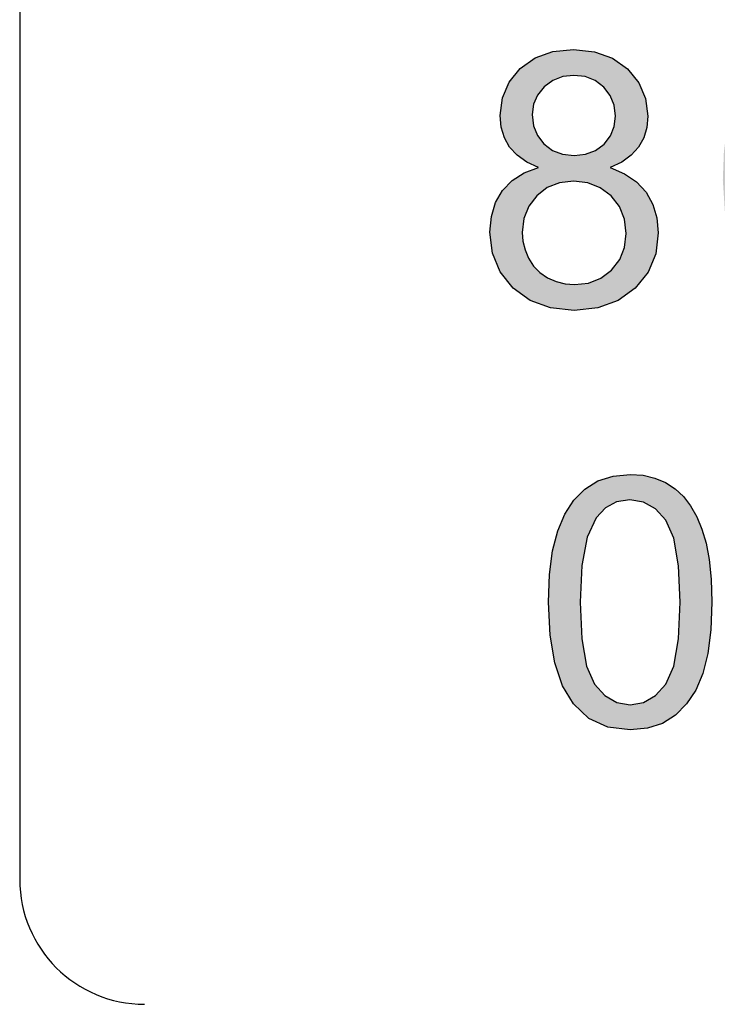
# Model space of a CAD drawing. Header units: inches. Extents: x 3728 to 5725, y -2497 to -825.
# Tile 8 of 256: x 5580.95 to 5583.74, y -2391.66 to -2387.72. Entities that reach past the tile are written whole.
import ezdxf

# ---------------------------------------------------------------- set-up
doc = ezdxf.new("R2010")
doc.units = ezdxf.units.IN
doc.header["$MEASUREMENT"] = 0
doc.layers.get('0').update_dxf_attribs({"lineweight": 30})
doc.layers.add('DIM', color=3, linetype='Continuous')
doc.layers.add('RED', color=1, linetype='Continuous')

msp = doc.modelspace()

# ---------------------------------------------------------------- hatches: boundary and pattern name
at = {"layer": 'DIM'}
h = msp.add_hatch(color=1, dxfattribs=at)
h.paths.add_polyline_path([(5585.2403, -2390.1425), (5585.9106, -2390.1425), (5585.9106, -2390.0079), (5585.2403, -2390.0079)])
h.paths.add_polyline_path([(5583.5249, -2390.5357), (5583.4643, -2390.5553), (5583.3951, -2390.5619), (5583.3055, -2390.5504), (5583.2297, -2390.5158), (5583.1678, -2390.4581), (5583.1245, -2390.3858), (5583.0935, -2390.2939), (5583.0749, -2390.1822), (5583.0687, -2390.0511), (5583.0728, -2389.9403), (5583.0849, -2389.845), (5583.1053, -2389.7652), (5583.1336, -2389.6985), (5583.1698, -2389.6428), (5583.2139, -2389.5981), (5583.2661, -2389.5654), (5583.3265, -2389.5459), (5583.3951, -2389.5393), (5583.4467, -2389.543), (5583.4939, -2389.5539), (5583.5366, -2389.572), (5583.5748, -2389.5967), (5583.6082, -2389.6279), (5583.6371, -2389.6655), (5583.6616, -2389.7092), (5583.6822, -2389.7589), (5583.6991, -2389.8144), (5583.7117, -2389.8797), (5583.7192, -2389.9586), (5583.7217, -2390.0511), (5583.7177, -2390.161), (5583.7056, -2390.2557), (5583.6856, -2390.3355), (5583.6574, -2390.4023), (5583.6212, -2390.458), (5583.5772, -2390.5029)])
h.paths.add_polyline_path([(5584.5968, -2389.6471), (5584.5495, -2389.6649), (5584.5101, -2389.6946), (5584.4803, -2389.7346), (5584.4623, -2389.7837), (5584.456, -2389.8419), (5584.3296, -2389.8291), (5584.3463, -2389.7422), (5584.3788, -2389.6704), (5584.4273, -2389.6135), (5584.4903, -2389.5723), (5584.5661, -2389.5476), (5584.6549, -2389.5393), (5584.7442, -2389.5483), (5584.8202, -2389.5749), (5584.8829, -2389.6193), (5584.9297, -2389.6769), (5584.9577, -2389.7429), (5584.967, -2389.8175), (5584.9643, -2389.8573), (5584.9561, -2389.8967), (5584.9423, -2389.9357), (5584.9224, -2389.9751), (5584.8951, -2390.0158), (5584.8607, -2390.0578), (5584.8143, -2390.106), (5584.7511, -2390.1648), (5584.6712, -2390.2341), (5584.6063, -2390.2894), (5584.559, -2390.3314), (5584.5292, -2390.3602), (5584.5094, -2390.3822), (5584.4921, -2390.4043), (5584.4772, -2390.4267), (5584.9684, -2390.4267), (5584.9684, -2390.5448), (5584.3065, -2390.5448), (5584.3075, -2390.5156), (5584.3122, -2390.4872), (5584.3208, -2390.4595), (5584.341, -2390.4146), (5584.368, -2390.3702), (5584.4017, -2390.3262), (5584.4444, -2390.2803), (5584.498, -2390.2297), (5584.5625, -2390.1746), (5584.6597, -2390.0915), (5584.7333, -2390.0208), (5584.7833, -2389.9625), (5584.8152, -2389.9114), (5584.8343, -2389.8621), (5584.8407, -2389.8147), (5584.8349, -2389.7685), (5584.8174, -2389.7274), (5584.7884, -2389.6913), (5584.75, -2389.6635), (5584.7045, -2389.6468), (5584.6521, -2389.6412)])
h.paths.add_polyline_path([(5583.4486, -2390.4518), (5583.4961, -2390.4244), (5583.5375, -2390.3789), (5583.5696, -2390.3061), (5583.5889, -2390.1968), (5583.5954, -2390.0511), (5583.5889, -2389.9047), (5583.5696, -2389.7952), (5583.5375, -2389.7226), (5583.496, -2389.6773), (5583.4481, -2389.6502), (5583.3939, -2389.6412), (5583.3411, -2389.6492), (5583.296, -2389.6732), (5583.2585, -2389.713), (5583.2233, -2389.7912), (5583.2021, -2389.9039), (5583.1951, -2390.0511), (5583.2015, -2390.1971), (5583.2208, -2390.3065), (5583.2529, -2390.3793), (5583.2943, -2390.4246), (5583.3417, -2390.4518), (5583.3951, -2390.4609)], flags=16)
h.paths.add_polyline_path([(5584.0649, -2390.4047), (5584.0649, -2390.5448), (5583.9248, -2390.5448), (5583.9248, -2390.4047)])
h.paths.add_polyline_path([(5586.4133, -2389.6442), (5586.3789, -2389.6551), (5586.3478, -2389.6734), (5586.3118, -2389.7059), (5586.2812, -2389.7471), (5586.2561, -2389.7969), (5586.2375, -2389.8587), (5586.2259, -2389.9359), (5586.2214, -2390.0284), (5586.2532, -2389.9873), (5586.2894, -2389.9538), (5586.33, -2389.928), (5586.3735, -2389.9099), (5586.4183, -2389.899), (5586.4646, -2389.8953), (5586.5425, -2389.9054), (5586.6123, -2389.9355), (5586.674, -2389.9858), (5586.722, -2390.052), (5586.7508, -2390.1299), (5586.7605, -2390.2196), (5586.7559, -2390.281), (5586.7423, -2390.3394), (5586.7196, -2390.395), (5586.6892, -2390.4447), (5586.652, -2390.486), (5586.608, -2390.519), (5586.5585, -2390.5428), (5586.5048, -2390.5571), (5586.4468, -2390.5619), (5586.3506, -2390.5493), (5586.2671, -2390.5117), (5586.1962, -2390.4488), (5586.1422, -2390.3572), (5586.1099, -2390.233), (5586.0992, -2390.0762), (5586.1111, -2389.9004), (5586.1468, -2389.7597), (5586.2065, -2389.6543), (5586.276, -2389.5905), (5586.36, -2389.5521), (5586.4585, -2389.5393), (5586.5324, -2389.5467), (5586.597, -2389.5689), (5586.652, -2389.6058), (5586.6957, -2389.6555), (5586.7258, -2389.7165), (5586.7425, -2389.7888), (5586.6203, -2389.7984), (5586.6079, -2389.7545), (5586.5924, -2389.7194), (5586.5739, -2389.6932), (5586.538, -2389.6639), (5586.497, -2389.6463), (5586.4508, -2389.6405)])
h.paths.add_polyline_path([(5586.3872, -2390.0106), (5586.3401, -2390.0305), (5586.2986, -2390.0637), (5586.2663, -2390.1076), (5586.247, -2390.1599), (5586.2405, -2390.2203), (5586.2435, -2390.2621), (5586.2526, -2390.3027), (5586.2675, -2390.342), (5586.2879, -2390.3776), (5586.313, -2390.4071), (5586.3429, -2390.4304), (5586.3758, -2390.4473), (5586.4098, -2390.4575), (5586.4448, -2390.4609), (5586.4943, -2390.4539), (5586.5389, -2390.4329), (5586.5786, -2390.398), (5586.6097, -2390.351), (5586.6283, -2390.2941), (5586.6346, -2390.2273), (5586.6284, -2390.163), (5586.61, -2390.1084), (5586.5793, -2390.0637), (5586.5393, -2390.0305), (5586.4929, -2390.0106), (5586.4401, -2390.004)], flags=16)
h.paths.add_polyline_path([(5585.1706, -2388.8563), (5585.1087, -2388.8764), (5585.038, -2388.883), (5584.9466, -2388.8713), (5584.8692, -2388.836), (5584.806, -2388.7771), (5584.7498, -2388.6743), (5584.7161, -2388.5357), (5584.7048, -2388.3616), (5584.7089, -2388.2486), (5584.7214, -2388.1513), (5584.7422, -2388.0698), (5584.771, -2388.0017), (5584.808, -2387.9448), (5584.8531, -2387.8992), (5584.9063, -2387.8659), (5584.968, -2387.8459), (5585.038, -2387.8392), (5585.0907, -2387.8429), (5585.1389, -2387.8541), (5585.1825, -2387.8725), (5585.2215, -2387.8977), (5585.2557, -2387.9296), (5585.2851, -2387.968), (5585.3101, -2388.0126), (5585.3312, -2388.0633), (5585.3484, -2388.12), (5585.3613, -2388.1867), (5585.369, -2388.2672), (5585.3715, -2388.3616), (5585.3674, -2388.4738), (5585.3551, -2388.5706), (5585.3346, -2388.6519), (5585.3058, -2388.7201), (5585.2689, -2388.7771), (5585.2239, -2388.8228)])
h.paths.add_polyline_path([(5584.2317, -2388.8563), (5584.1698, -2388.8764), (5584.0992, -2388.883), (5584.0077, -2388.8713), (5583.9303, -2388.836), (5583.8671, -2388.7771), (5583.8109, -2388.6743), (5583.7772, -2388.5357), (5583.7659, -2388.3616), (5583.7701, -2388.2486), (5583.7825, -2388.1513), (5583.8033, -2388.0698), (5583.8322, -2388.0017), (5583.8692, -2387.9448), (5583.9142, -2387.8992), (5583.9675, -2387.8659), (5584.0291, -2387.8459), (5584.0992, -2387.8392), (5584.1519, -2387.8429), (5584.2, -2387.8541), (5584.2436, -2387.8725), (5584.2826, -2387.8977), (5584.3168, -2387.9296), (5584.3462, -2387.968), (5584.3712, -2388.0126), (5584.3924, -2388.0633), (5584.4096, -2388.12), (5584.4224, -2388.1867), (5584.4301, -2388.2672), (5584.4326, -2388.3616), (5584.4285, -2388.4738), (5584.4162, -2388.5706), (5584.3958, -2388.6519), (5584.3669, -2388.7201), (5584.3301, -2388.7771), (5584.2851, -2388.8228)])
h.paths.add_polyline_path([(5582.9713, -2388.3324), (5583.0289, -2388.3114), (5582.9813, -2388.2896), (5582.9426, -2388.2625), (5582.9129, -2388.2298), (5582.8921, -2388.1922), (5582.8795, -2388.1499), (5582.8753, -2388.1029), (5582.8842, -2388.0324), (5582.9109, -2387.97), (5582.9555, -2387.9154), (5583.0149, -2387.8731), (5583.086, -2387.8477), (5583.1688, -2387.8392), (5583.2523, -2387.8479), (5583.3242, -2387.8738), (5583.3845, -2387.917), (5583.4297, -2387.9727), (5583.4568, -2388.0358), (5583.4659, -2388.1065), (5583.4617, -2388.1518), (5583.4494, -2388.193), (5583.4288, -2388.2302), (5583.3995, -2388.2626), (5583.3618, -2388.2897), (5583.3154, -2388.3114), (5583.3731, -2388.336), (5583.4209, -2388.369), (5583.4587, -2388.4104), (5583.4859, -2388.4588), (5583.5023, -2388.5132), (5583.5078, -2388.5734), (5583.4975, -2388.6563), (5583.4666, -2388.7297), (5583.4152, -2388.7938), (5583.3468, -2388.8434), (5583.2654, -2388.8731), (5583.171, -2388.883), (5583.0766, -2388.8731), (5582.9953, -2388.8433), (5582.927, -2388.7936), (5582.8754, -2388.7289), (5582.8445, -2388.6544), (5582.8342, -2388.5701), (5582.8398, -2388.5073), (5582.8567, -2388.4516), (5582.8849, -2388.403), (5582.9232, -2388.363)])
h.paths.add_polyline_path([(5583.2289, -2388.7736), (5583.2784, -2388.7542), (5583.3209, -2388.7219), (5583.3535, -2388.6799), (5583.373, -2388.6308), (5583.3795, -2388.5749), (5583.3728, -2388.5179), (5583.3527, -2388.4679), (5583.3192, -2388.4249), (5583.2756, -2388.392), (5583.2252, -2388.3722), (5583.1681, -2388.3656), (5583.1125, -2388.3722), (5583.0636, -2388.3917), (5583.0215, -2388.4242), (5582.9891, -2388.4666), (5582.9697, -2388.5155), (5582.9632, -2388.5708), (5582.966, -2388.6062), (5582.9745, -2388.6408), (5582.9886, -2388.6746), (5583.0083, -2388.7056), (5583.0336, -2388.7315), (5583.0643, -2388.7524), (5583.0987, -2388.7677), (5583.1347, -2388.7769), (5583.1724, -2388.78)], flags=16)
h.paths.add_polyline_path([(5583.2171, -2388.2582), (5583.2568, -2388.243), (5583.2907, -2388.2176), (5583.3164, -2388.1849), (5583.3318, -2388.1476), (5583.3369, -2388.1058), (5583.3316, -2388.0621), (5583.3158, -2388.0234), (5583.2893, -2387.9896), (5583.2548, -2387.9634), (5583.2152, -2387.9477), (5583.1702, -2387.9425), (5583.1251, -2387.9476), (5583.0854, -2387.963), (5583.051, -2387.9884), (5583.0247, -2388.0212), (5583.0089, -2388.0579), (5583.0036, -2388.0986), (5583.0089, -2388.144), (5583.0244, -2388.1835), (5583.0503, -2388.2171), (5583.0846, -2388.2428), (5583.125, -2388.2582), (5583.1717, -2388.2633)], flags=16)
h.paths.add_polyline_path([(5584.983, -2387.9514), (5584.9369, -2387.9758), (5584.8986, -2388.0165), (5584.8626, -2388.0963), (5584.841, -2388.2114), (5584.8338, -2388.3616), (5584.8404, -2388.5107), (5584.8601, -2388.6224), (5584.8929, -2388.6967), (5584.9351, -2388.7429), (5584.9835, -2388.7707), (5585.038, -2388.78), (5585.0927, -2388.7707), (5585.1412, -2388.7427), (5585.1835, -2388.6962), (5585.2162, -2388.6219), (5585.2359, -2388.5103), (5585.2425, -2388.3616), (5585.2359, -2388.2122), (5585.2162, -2388.1004), (5585.1835, -2388.0263), (5585.141, -2387.9801), (5585.0921, -2387.9524), (5585.0368, -2387.9432)], flags=16)
h.paths.add_polyline_path([(5584.1539, -2388.7707), (5584.2023, -2388.7427), (5584.2446, -2388.6962), (5584.2774, -2388.6219), (5584.2971, -2388.5103), (5584.3036, -2388.3616), (5584.2971, -2388.2122), (5584.2774, -2388.1004), (5584.2446, -2388.0263), (5584.2021, -2387.9801), (5584.1533, -2387.9524), (5584.098, -2387.9432), (5584.0441, -2387.9514), (5583.998, -2387.9758), (5583.9597, -2388.0165), (5583.9238, -2388.0963), (5583.9022, -2388.2114), (5583.895, -2388.3616), (5583.9015, -2388.5107), (5583.9212, -2388.6224), (5583.954, -2388.6967), (5583.9963, -2388.7429), (5584.0447, -2388.7707), (5584.0992, -2388.78)], flags=16)
h.paths.add_polyline_path([(5586.3732, -2387.8435), (5586.5113, -2387.8435), (5586.1109, -2388.8657), (5585.9722, -2388.8657), (5585.5761, -2387.8435), (5585.7227, -2387.8435), (5585.9883, -2388.586), (5586.0086, -2388.6443), (5586.0264, -2388.7001), (5586.0419, -2388.7533), (5586.0586, -2388.6976), (5586.077, -2388.6419), (5586.0971, -2388.586)])
h.paths.add_polyline_path([(5587.2662, -2389.9126), (5587.2342, -2389.9217), (5587.204, -2389.937), (5587.1773, -2389.958), (5587.156, -2389.9846), (5587.1401, -2390.0168), (5587.1291, -2390.0571), (5587.1225, -2390.1077), (5587.1203, -2390.1686), (5587.1203, -2390.5448), (5586.9974, -2390.5448), (5586.9974, -2389.8196), (5587.1072, -2389.8196), (5587.1072, -2389.9212), (5587.1326, -2389.888), (5587.1629, -2389.8595), (5587.1982, -2389.8356), (5587.2377, -2389.8175), (5587.2808, -2389.8067), (5587.3273, -2389.803), (5587.3778, -2389.8067), (5587.4218, -2389.8179), (5587.4593, -2389.8366), (5587.4904, -2389.8619), (5587.5147, -2389.893), (5587.5321, -2389.9301), (5587.5953, -2389.8595), (5587.67, -2389.8171), (5587.7561, -2389.803), (5587.8226, -2389.8097), (5587.8779, -2389.8297), (5587.9222, -2389.8629), (5587.9544, -2389.9099), (5587.9738, -2389.9713), (5587.9802, -2390.0469), (5587.9802, -2390.5448), (5587.858, -2390.5448), (5587.858, -2390.0879), (5587.8567, -2390.0433), (5587.8527, -2390.0079), (5587.8461, -2389.9816), (5587.8359, -2389.9615), (5587.8214, -2389.944), (5587.8028, -2389.9294), (5587.7806, -2389.9184), (5587.7559, -2389.9118), (5587.7289, -2389.9095), (5587.6807, -2389.9152), (5587.6384, -2389.9322), (5587.6018, -2389.9606), (5587.5737, -2390.0012), (5587.5568, -2390.0555), (5587.5512, -2390.1233), (5587.5512, -2390.5448), (5587.4283, -2390.5448), (5587.4283, -2390.0737), (5587.425, -2390.0235), (5587.4149, -2389.9824), (5587.3982, -2389.9506), (5587.374, -2389.9278), (5587.3412, -2389.9141), (5587.2998, -2389.9095)])
h.paths.add_polyline_path([(5588.5121, -2389.9126), (5588.4801, -2389.9217), (5588.4499, -2389.937), (5588.4232, -2389.958), (5588.4018, -2389.9846), (5588.386, -2390.0168), (5588.375, -2390.0571), (5588.3684, -2390.1077), (5588.3662, -2390.1686), (5588.3662, -2390.5448), (5588.2433, -2390.5448), (5588.2433, -2389.8196), (5588.3531, -2389.8196), (5588.3531, -2389.9212), (5588.3785, -2389.888), (5588.4088, -2389.8595), (5588.4441, -2389.8356), (5588.4836, -2389.8175), (5588.5267, -2389.8067), (5588.5732, -2389.803), (5588.6237, -2389.8067), (5588.6677, -2389.8179), (5588.7052, -2389.8366), (5588.7363, -2389.8619), (5588.7605, -2389.893), (5588.778, -2389.9301), (5588.8412, -2389.8595), (5588.9159, -2389.8171), (5589.002, -2389.803), (5589.0685, -2389.8097), (5589.1238, -2389.8297), (5589.168, -2389.8629), (5589.2003, -2389.9099), (5589.2196, -2389.9713), (5589.2261, -2390.0469), (5589.2261, -2390.5448), (5589.1039, -2390.5448), (5589.1039, -2390.0879), (5589.1026, -2390.0433), (5589.0986, -2390.0079), (5589.092, -2389.9816), (5589.0818, -2389.9615), (5589.0673, -2389.944), (5589.0487, -2389.9294), (5589.0264, -2389.9184), (5589.0018, -2389.9118), (5588.9747, -2389.9095), (5588.9266, -2389.9152), (5588.8843, -2389.9322), (5588.8477, -2389.9606), (5588.8196, -2390.0012), (5588.8027, -2390.0555), (5588.7971, -2390.1233), (5588.7971, -2390.5448), (5588.6742, -2390.5448), (5588.6742, -2390.0737), (5588.6708, -2390.0235), (5588.6608, -2389.9824), (5588.6441, -2389.9506), (5588.6198, -2389.9278), (5588.5871, -2389.9141), (5588.5457, -2389.9095)])
h.paths.add_polyline_path([(5589.5099, -2389.3254), (5589.5479, -2389.3131), (5589.5922, -2389.3089), (5589.6369, -2389.3134), (5589.6749, -2389.3267), (5589.7063, -2389.3488), (5589.7296, -2389.3776), (5589.7436, -2389.4106), (5589.7482, -2389.4479), (5589.7469, -2389.4678), (5589.7429, -2389.4875), (5589.7361, -2389.5069), (5589.726, -2389.5266), (5589.7124, -2389.5471), (5589.6953, -2389.5682), (5589.672, -2389.5921), (5589.6404, -2389.6214), (5589.6004, -2389.6561), (5589.5679, -2389.6838), (5589.5442, -2389.7048), (5589.5293, -2389.7193), (5589.5194, -2389.7303), (5589.5108, -2389.7414), (5589.5034, -2389.7526), (5589.7489, -2389.7526), (5589.7489, -2389.8116), (5589.4181, -2389.8116), (5589.4185, -2389.797), (5589.4209, -2389.7827), (5589.4253, -2389.7689), (5589.4354, -2389.7465), (5589.4489, -2389.7243), (5589.4656, -2389.7023), (5589.487, -2389.6792), (5589.5138, -2389.654), (5589.5461, -2389.6265), (5589.5947, -2389.585), (5589.6314, -2389.5496), (5589.6563, -2389.5204), (5589.6723, -2389.4948), (5589.6818, -2389.4702), (5589.685, -2389.4465), (5589.6822, -2389.4235), (5589.6735, -2389.4029), (5589.6589, -2389.3849), (5589.6398, -2389.371), (5589.6171, -2389.3626), (5589.5908, -2389.3598), (5589.5632, -2389.3627), (5589.5396, -2389.3716), (5589.5197, -2389.3864), (5589.505, -2389.4064), (5589.496, -2389.431), (5589.4929, -2389.4603), (5589.4297, -2389.4537), (5589.438, -2389.4104), (5589.4542, -2389.3745), (5589.4785, -2389.346)])
h = msp.add_hatch(color=1, dxfattribs=at)
h.paths.add_polyline_path([(5585.2403, -2390.1425), (5585.9106, -2390.1425), (5585.9106, -2390.0079), (5585.2403, -2390.0079)])
h.paths.add_polyline_path([(5583.5249, -2390.5357), (5583.4643, -2390.5553), (5583.3951, -2390.5619), (5583.3055, -2390.5504), (5583.2297, -2390.5158), (5583.1678, -2390.4581), (5583.1245, -2390.3858), (5583.0935, -2390.2939), (5583.0749, -2390.1822), (5583.0687, -2390.0511), (5583.0728, -2389.9403), (5583.0849, -2389.845), (5583.1053, -2389.7652), (5583.1336, -2389.6985), (5583.1698, -2389.6428), (5583.2139, -2389.5981), (5583.2661, -2389.5654), (5583.3265, -2389.5459), (5583.3951, -2389.5393), (5583.4467, -2389.543), (5583.4939, -2389.5539), (5583.5366, -2389.572), (5583.5748, -2389.5967), (5583.6082, -2389.6279), (5583.6371, -2389.6655), (5583.6616, -2389.7092), (5583.6822, -2389.7589), (5583.6991, -2389.8144), (5583.7117, -2389.8797), (5583.7192, -2389.9586), (5583.7217, -2390.0511), (5583.7177, -2390.161), (5583.7056, -2390.2557), (5583.6856, -2390.3355), (5583.6574, -2390.4023), (5583.6212, -2390.458), (5583.5772, -2390.5029)])
h.paths.add_polyline_path([(5584.5968, -2389.6471), (5584.5495, -2389.6649), (5584.5101, -2389.6946), (5584.4803, -2389.7346), (5584.4623, -2389.7837), (5584.456, -2389.8419), (5584.3296, -2389.8291), (5584.3463, -2389.7422), (5584.3788, -2389.6704), (5584.4273, -2389.6135), (5584.4903, -2389.5723), (5584.5661, -2389.5476), (5584.6549, -2389.5393), (5584.7442, -2389.5483), (5584.8202, -2389.5749), (5584.8829, -2389.6193), (5584.9297, -2389.6769), (5584.9577, -2389.7429), (5584.967, -2389.8175), (5584.9643, -2389.8573), (5584.9561, -2389.8967), (5584.9423, -2389.9357), (5584.9224, -2389.9751), (5584.8951, -2390.0158), (5584.8607, -2390.0578), (5584.8143, -2390.106), (5584.7511, -2390.1648), (5584.6712, -2390.2341), (5584.6063, -2390.2894), (5584.559, -2390.3314), (5584.5292, -2390.3602), (5584.5094, -2390.3822), (5584.4921, -2390.4043), (5584.4772, -2390.4267), (5584.9684, -2390.4267), (5584.9684, -2390.5448), (5584.3065, -2390.5448), (5584.3075, -2390.5156), (5584.3122, -2390.4872), (5584.3208, -2390.4595), (5584.341, -2390.4146), (5584.368, -2390.3702), (5584.4017, -2390.3262), (5584.4444, -2390.2803), (5584.498, -2390.2297), (5584.5625, -2390.1746), (5584.6597, -2390.0915), (5584.7333, -2390.0208), (5584.7833, -2389.9625), (5584.8152, -2389.9114), (5584.8343, -2389.8621), (5584.8407, -2389.8147), (5584.8349, -2389.7685), (5584.8174, -2389.7274), (5584.7884, -2389.6913), (5584.75, -2389.6635), (5584.7045, -2389.6468), (5584.6521, -2389.6412)])
h.paths.add_polyline_path([(5583.4486, -2390.4518), (5583.4961, -2390.4244), (5583.5375, -2390.3789), (5583.5696, -2390.3061), (5583.5889, -2390.1968), (5583.5954, -2390.0511), (5583.5889, -2389.9047), (5583.5696, -2389.7952), (5583.5375, -2389.7226), (5583.496, -2389.6773), (5583.4481, -2389.6502), (5583.3939, -2389.6412), (5583.3411, -2389.6492), (5583.296, -2389.6732), (5583.2585, -2389.713), (5583.2233, -2389.7912), (5583.2021, -2389.9039), (5583.1951, -2390.0511), (5583.2015, -2390.1971), (5583.2208, -2390.3065), (5583.2529, -2390.3793), (5583.2943, -2390.4246), (5583.3417, -2390.4518), (5583.3951, -2390.4609)], flags=16)
h.paths.add_polyline_path([(5584.0649, -2390.4047), (5584.0649, -2390.5448), (5583.9248, -2390.5448), (5583.9248, -2390.4047)])
h.paths.add_polyline_path([(5586.4133, -2389.6442), (5586.3789, -2389.6551), (5586.3478, -2389.6734), (5586.3118, -2389.7059), (5586.2812, -2389.7471), (5586.2561, -2389.7969), (5586.2375, -2389.8587), (5586.2259, -2389.9359), (5586.2214, -2390.0284), (5586.2532, -2389.9873), (5586.2894, -2389.9538), (5586.33, -2389.928), (5586.3735, -2389.9099), (5586.4183, -2389.899), (5586.4646, -2389.8953), (5586.5425, -2389.9054), (5586.6123, -2389.9355), (5586.674, -2389.9858), (5586.722, -2390.052), (5586.7508, -2390.1299), (5586.7605, -2390.2196), (5586.7559, -2390.281), (5586.7423, -2390.3394), (5586.7196, -2390.395), (5586.6892, -2390.4447), (5586.652, -2390.486), (5586.608, -2390.519), (5586.5585, -2390.5428), (5586.5048, -2390.5571), (5586.4468, -2390.5619), (5586.3506, -2390.5493), (5586.2671, -2390.5117), (5586.1962, -2390.4488), (5586.1422, -2390.3572), (5586.1099, -2390.233), (5586.0992, -2390.0762), (5586.1111, -2389.9004), (5586.1468, -2389.7597), (5586.2065, -2389.6543), (5586.276, -2389.5905), (5586.36, -2389.5521), (5586.4585, -2389.5393), (5586.5324, -2389.5467), (5586.597, -2389.5689), (5586.652, -2389.6058), (5586.6957, -2389.6555), (5586.7258, -2389.7165), (5586.7425, -2389.7888), (5586.6203, -2389.7984), (5586.6079, -2389.7545), (5586.5924, -2389.7194), (5586.5739, -2389.6932), (5586.538, -2389.6639), (5586.497, -2389.6463), (5586.4508, -2389.6405)])
h.paths.add_polyline_path([(5586.3872, -2390.0106), (5586.3401, -2390.0305), (5586.2986, -2390.0637), (5586.2663, -2390.1076), (5586.247, -2390.1599), (5586.2405, -2390.2203), (5586.2435, -2390.2621), (5586.2526, -2390.3027), (5586.2675, -2390.342), (5586.2879, -2390.3776), (5586.313, -2390.4071), (5586.3429, -2390.4304), (5586.3758, -2390.4473), (5586.4098, -2390.4575), (5586.4448, -2390.4609), (5586.4943, -2390.4539), (5586.5389, -2390.4329), (5586.5786, -2390.398), (5586.6097, -2390.351), (5586.6283, -2390.2941), (5586.6346, -2390.2273), (5586.6284, -2390.163), (5586.61, -2390.1084), (5586.5793, -2390.0637), (5586.5393, -2390.0305), (5586.4929, -2390.0106), (5586.4401, -2390.004)], flags=16)
h.paths.add_polyline_path([(5585.1706, -2388.8563), (5585.1087, -2388.8764), (5585.038, -2388.883), (5584.9466, -2388.8713), (5584.8692, -2388.836), (5584.806, -2388.7771), (5584.7498, -2388.6743), (5584.7161, -2388.5357), (5584.7048, -2388.3616), (5584.7089, -2388.2486), (5584.7214, -2388.1513), (5584.7422, -2388.0698), (5584.771, -2388.0017), (5584.808, -2387.9448), (5584.8531, -2387.8992), (5584.9063, -2387.8659), (5584.968, -2387.8459), (5585.038, -2387.8392), (5585.0907, -2387.8429), (5585.1389, -2387.8541), (5585.1825, -2387.8725), (5585.2215, -2387.8977), (5585.2557, -2387.9296), (5585.2851, -2387.968), (5585.3101, -2388.0126), (5585.3312, -2388.0633), (5585.3484, -2388.12), (5585.3613, -2388.1867), (5585.369, -2388.2672), (5585.3715, -2388.3616), (5585.3674, -2388.4738), (5585.3551, -2388.5706), (5585.3346, -2388.6519), (5585.3058, -2388.7201), (5585.2689, -2388.7771), (5585.2239, -2388.8228)])
h.paths.add_polyline_path([(5584.2317, -2388.8563), (5584.1698, -2388.8764), (5584.0992, -2388.883), (5584.0077, -2388.8713), (5583.9303, -2388.836), (5583.8671, -2388.7771), (5583.8109, -2388.6743), (5583.7772, -2388.5357), (5583.7659, -2388.3616), (5583.7701, -2388.2486), (5583.7825, -2388.1513), (5583.8033, -2388.0698), (5583.8322, -2388.0017), (5583.8692, -2387.9448), (5583.9142, -2387.8992), (5583.9675, -2387.8659), (5584.0291, -2387.8459), (5584.0992, -2387.8392), (5584.1519, -2387.8429), (5584.2, -2387.8541), (5584.2436, -2387.8725), (5584.2826, -2387.8977), (5584.3168, -2387.9296), (5584.3462, -2387.968), (5584.3712, -2388.0126), (5584.3924, -2388.0633), (5584.4096, -2388.12), (5584.4224, -2388.1867), (5584.4301, -2388.2672), (5584.4326, -2388.3616), (5584.4285, -2388.4738), (5584.4162, -2388.5706), (5584.3958, -2388.6519), (5584.3669, -2388.7201), (5584.3301, -2388.7771), (5584.2851, -2388.8228)])
h.paths.add_polyline_path([(5582.9713, -2388.3324), (5583.0289, -2388.3114), (5582.9813, -2388.2896), (5582.9426, -2388.2625), (5582.9129, -2388.2298), (5582.8921, -2388.1922), (5582.8795, -2388.1499), (5582.8753, -2388.1029), (5582.8842, -2388.0324), (5582.9109, -2387.97), (5582.9555, -2387.9154), (5583.0149, -2387.8731), (5583.086, -2387.8477), (5583.1688, -2387.8392), (5583.2523, -2387.8479), (5583.3242, -2387.8738), (5583.3845, -2387.917), (5583.4297, -2387.9727), (5583.4568, -2388.0358), (5583.4659, -2388.1065), (5583.4617, -2388.1518), (5583.4494, -2388.193), (5583.4288, -2388.2302), (5583.3995, -2388.2626), (5583.3618, -2388.2897), (5583.3154, -2388.3114), (5583.3731, -2388.336), (5583.4209, -2388.369), (5583.4587, -2388.4104), (5583.4859, -2388.4588), (5583.5023, -2388.5132), (5583.5078, -2388.5734), (5583.4975, -2388.6563), (5583.4666, -2388.7297), (5583.4152, -2388.7938), (5583.3468, -2388.8434), (5583.2654, -2388.8731), (5583.171, -2388.883), (5583.0766, -2388.8731), (5582.9953, -2388.8433), (5582.927, -2388.7936), (5582.8754, -2388.7289), (5582.8445, -2388.6544), (5582.8342, -2388.5701), (5582.8398, -2388.5073), (5582.8567, -2388.4516), (5582.8849, -2388.403), (5582.9232, -2388.363)])
h.paths.add_polyline_path([(5583.2289, -2388.7736), (5583.2784, -2388.7542), (5583.3209, -2388.7219), (5583.3535, -2388.6799), (5583.373, -2388.6308), (5583.3795, -2388.5749), (5583.3728, -2388.5179), (5583.3527, -2388.4679), (5583.3192, -2388.4249), (5583.2756, -2388.392), (5583.2252, -2388.3722), (5583.1681, -2388.3656), (5583.1125, -2388.3722), (5583.0636, -2388.3917), (5583.0215, -2388.4242), (5582.9891, -2388.4666), (5582.9697, -2388.5155), (5582.9632, -2388.5708), (5582.966, -2388.6062), (5582.9745, -2388.6408), (5582.9886, -2388.6746), (5583.0083, -2388.7056), (5583.0336, -2388.7315), (5583.0643, -2388.7524), (5583.0987, -2388.7677), (5583.1347, -2388.7769), (5583.1724, -2388.78)], flags=16)
h.paths.add_polyline_path([(5583.2171, -2388.2582), (5583.2568, -2388.243), (5583.2907, -2388.2176), (5583.3164, -2388.1849), (5583.3318, -2388.1476), (5583.3369, -2388.1058), (5583.3316, -2388.0621), (5583.3158, -2388.0234), (5583.2893, -2387.9896), (5583.2548, -2387.9634), (5583.2152, -2387.9477), (5583.1702, -2387.9425), (5583.1251, -2387.9476), (5583.0854, -2387.963), (5583.051, -2387.9884), (5583.0247, -2388.0212), (5583.0089, -2388.0579), (5583.0036, -2388.0986), (5583.0089, -2388.144), (5583.0244, -2388.1835), (5583.0503, -2388.2171), (5583.0846, -2388.2428), (5583.125, -2388.2582), (5583.1717, -2388.2633)], flags=16)
h.paths.add_polyline_path([(5584.983, -2387.9514), (5584.9369, -2387.9758), (5584.8986, -2388.0165), (5584.8626, -2388.0963), (5584.841, -2388.2114), (5584.8338, -2388.3616), (5584.8404, -2388.5107), (5584.8601, -2388.6224), (5584.8929, -2388.6967), (5584.9351, -2388.7429), (5584.9835, -2388.7707), (5585.038, -2388.78), (5585.0927, -2388.7707), (5585.1412, -2388.7427), (5585.1835, -2388.6962), (5585.2162, -2388.6219), (5585.2359, -2388.5103), (5585.2425, -2388.3616), (5585.2359, -2388.2122), (5585.2162, -2388.1004), (5585.1835, -2388.0263), (5585.141, -2387.9801), (5585.0921, -2387.9524), (5585.0368, -2387.9432)], flags=16)
h.paths.add_polyline_path([(5584.1539, -2388.7707), (5584.2023, -2388.7427), (5584.2446, -2388.6962), (5584.2774, -2388.6219), (5584.2971, -2388.5103), (5584.3036, -2388.3616), (5584.2971, -2388.2122), (5584.2774, -2388.1004), (5584.2446, -2388.0263), (5584.2021, -2387.9801), (5584.1533, -2387.9524), (5584.098, -2387.9432), (5584.0441, -2387.9514), (5583.998, -2387.9758), (5583.9597, -2388.0165), (5583.9238, -2388.0963), (5583.9022, -2388.2114), (5583.895, -2388.3616), (5583.9015, -2388.5107), (5583.9212, -2388.6224), (5583.954, -2388.6967), (5583.9963, -2388.7429), (5584.0447, -2388.7707), (5584.0992, -2388.78)], flags=16)
h.paths.add_polyline_path([(5586.3732, -2387.8435), (5586.5113, -2387.8435), (5586.1109, -2388.8657), (5585.9722, -2388.8657), (5585.5761, -2387.8435), (5585.7227, -2387.8435), (5585.9883, -2388.586), (5586.0086, -2388.6443), (5586.0264, -2388.7001), (5586.0419, -2388.7533), (5586.0586, -2388.6976), (5586.077, -2388.6419), (5586.0971, -2388.586)])
h.paths.add_polyline_path([(5587.2662, -2389.9126), (5587.2342, -2389.9217), (5587.204, -2389.937), (5587.1773, -2389.958), (5587.156, -2389.9846), (5587.1401, -2390.0168), (5587.1291, -2390.0571), (5587.1225, -2390.1077), (5587.1203, -2390.1686), (5587.1203, -2390.5448), (5586.9974, -2390.5448), (5586.9974, -2389.8196), (5587.1072, -2389.8196), (5587.1072, -2389.9212), (5587.1326, -2389.888), (5587.1629, -2389.8595), (5587.1982, -2389.8356), (5587.2377, -2389.8175), (5587.2808, -2389.8067), (5587.3273, -2389.803), (5587.3778, -2389.8067), (5587.4218, -2389.8179), (5587.4593, -2389.8366), (5587.4904, -2389.8619), (5587.5147, -2389.893), (5587.5321, -2389.9301), (5587.5953, -2389.8595), (5587.67, -2389.8171), (5587.7561, -2389.803), (5587.8226, -2389.8097), (5587.8779, -2389.8297), (5587.9222, -2389.8629), (5587.9544, -2389.9099), (5587.9738, -2389.9713), (5587.9802, -2390.0469), (5587.9802, -2390.5448), (5587.858, -2390.5448), (5587.858, -2390.0879), (5587.8567, -2390.0433), (5587.8527, -2390.0079), (5587.8461, -2389.9816), (5587.8359, -2389.9615), (5587.8214, -2389.944), (5587.8028, -2389.9294), (5587.7806, -2389.9184), (5587.7559, -2389.9118), (5587.7289, -2389.9095), (5587.6807, -2389.9152), (5587.6384, -2389.9322), (5587.6018, -2389.9606), (5587.5737, -2390.0012), (5587.5568, -2390.0555), (5587.5512, -2390.1233), (5587.5512, -2390.5448), (5587.4283, -2390.5448), (5587.4283, -2390.0737), (5587.425, -2390.0235), (5587.4149, -2389.9824), (5587.3982, -2389.9506), (5587.374, -2389.9278), (5587.3412, -2389.9141), (5587.2998, -2389.9095)])
h.paths.add_polyline_path([(5588.5121, -2389.9126), (5588.4801, -2389.9217), (5588.4499, -2389.937), (5588.4232, -2389.958), (5588.4018, -2389.9846), (5588.386, -2390.0168), (5588.375, -2390.0571), (5588.3684, -2390.1077), (5588.3662, -2390.1686), (5588.3662, -2390.5448), (5588.2433, -2390.5448), (5588.2433, -2389.8196), (5588.3531, -2389.8196), (5588.3531, -2389.9212), (5588.3785, -2389.888), (5588.4088, -2389.8595), (5588.4441, -2389.8356), (5588.4836, -2389.8175), (5588.5267, -2389.8067), (5588.5732, -2389.803), (5588.6237, -2389.8067), (5588.6677, -2389.8179), (5588.7052, -2389.8366), (5588.7363, -2389.8619), (5588.7605, -2389.893), (5588.778, -2389.9301), (5588.8412, -2389.8595), (5588.9159, -2389.8171), (5589.002, -2389.803), (5589.0685, -2389.8097), (5589.1238, -2389.8297), (5589.168, -2389.8629), (5589.2003, -2389.9099), (5589.2196, -2389.9713), (5589.2261, -2390.0469), (5589.2261, -2390.5448), (5589.1039, -2390.5448), (5589.1039, -2390.0879), (5589.1026, -2390.0433), (5589.0986, -2390.0079), (5589.092, -2389.9816), (5589.0818, -2389.9615), (5589.0673, -2389.944), (5589.0487, -2389.9294), (5589.0264, -2389.9184), (5589.0018, -2389.9118), (5588.9747, -2389.9095), (5588.9266, -2389.9152), (5588.8843, -2389.9322), (5588.8477, -2389.9606), (5588.8196, -2390.0012), (5588.8027, -2390.0555), (5588.7971, -2390.1233), (5588.7971, -2390.5448), (5588.6742, -2390.5448), (5588.6742, -2390.0737), (5588.6708, -2390.0235), (5588.6608, -2389.9824), (5588.6441, -2389.9506), (5588.6198, -2389.9278), (5588.5871, -2389.9141), (5588.5457, -2389.9095)])
h.paths.add_polyline_path([(5589.5099, -2389.3254), (5589.5479, -2389.3131), (5589.5922, -2389.3089), (5589.6369, -2389.3134), (5589.6749, -2389.3267), (5589.7063, -2389.3488), (5589.7296, -2389.3776), (5589.7436, -2389.4106), (5589.7482, -2389.4479), (5589.7469, -2389.4678), (5589.7429, -2389.4875), (5589.7361, -2389.5069), (5589.726, -2389.5266), (5589.7124, -2389.5471), (5589.6953, -2389.5682), (5589.672, -2389.5921), (5589.6404, -2389.6214), (5589.6004, -2389.6561), (5589.5679, -2389.6838), (5589.5442, -2389.7048), (5589.5293, -2389.7193), (5589.5194, -2389.7303), (5589.5108, -2389.7414), (5589.5034, -2389.7526), (5589.7489, -2389.7526), (5589.7489, -2389.8116), (5589.4181, -2389.8116), (5589.4185, -2389.797), (5589.4209, -2389.7827), (5589.4253, -2389.7689), (5589.4354, -2389.7465), (5589.4489, -2389.7243), (5589.4656, -2389.7023), (5589.487, -2389.6792), (5589.5138, -2389.654), (5589.5461, -2389.6265), (5589.5947, -2389.585), (5589.6314, -2389.5496), (5589.6563, -2389.5204), (5589.6723, -2389.4948), (5589.6818, -2389.4702), (5589.685, -2389.4465), (5589.6822, -2389.4235), (5589.6735, -2389.4029), (5589.6589, -2389.3849), (5589.6398, -2389.371), (5589.6171, -2389.3626), (5589.5908, -2389.3598), (5589.5632, -2389.3627), (5589.5396, -2389.3716), (5589.5197, -2389.3864), (5589.505, -2389.4064), (5589.496, -2389.431), (5589.4929, -2389.4603), (5589.4297, -2389.4537), (5589.438, -2389.4104), (5589.4542, -2389.3745), (5589.4785, -2389.346)])

# ---------------------------------------------------------------- linework, layer by layer
at = {"linetype": 'Continuous'}
msp.add_line((5580.9525, -2382.9498), (5580.9525, -2391.1598), dxfattribs=at)
msp.add_arc((5581.4525, -2391.1598), 0.5, 180, 270, dxfattribs=at)
at = {"layer": 'RED'}
for p, q in [((5583.086, -2387.8477), (5583.1688, -2387.8392)), ((5583.086, -2387.8477), (5583.1688, -2387.8392)), ((5583.1688, -2387.8392), (5583.2523, -2387.8479)), ((5583.1688, -2387.8392), (5583.2523, -2387.8479)), ((5582.9555, -2387.9154), (5583.0149, -2387.8731)), ((5582.9555, -2387.9154), (5583.0149, -2387.8731)), ((5583.0149, -2387.8731), (5583.086, -2387.8477)), ((5583.0149, -2387.8731), (5583.086, -2387.8477)), ((5583.2523, -2387.8479), (5583.3242, -2387.8738)), ((5583.2523, -2387.8479), (5583.3242, -2387.8738)), ((5583.3242, -2387.8738), (5583.3845, -2387.917)), ((5583.3242, -2387.8738), (5583.3845, -2387.917)), ((5582.9109, -2387.97), (5582.9555, -2387.9154)), ((5582.9109, -2387.97), (5582.9555, -2387.9154)), ((5583.3845, -2387.917), (5583.4297, -2387.9727)), ((5583.3845, -2387.917), (5583.4297, -2387.9727)), ((5583.1251, -2387.9476), (5583.0854, -2387.963)), ((5583.1251, -2387.9476), (5583.0854, -2387.963)), ((5583.1702, -2387.9425), (5583.1251, -2387.9476)), ((5583.1702, -2387.9425), (5583.1251, -2387.9476)), ((5583.2152, -2387.9477), (5583.1702, -2387.9425)), ((5583.2152, -2387.9477), (5583.1702, -2387.9425)), ((5583.2548, -2387.9634), (5583.2152, -2387.9477)), ((5583.2548, -2387.9634), (5583.2152, -2387.9477)), ((5582.8842, -2388.0324), (5582.9109, -2387.97)), ((5582.8842, -2388.0324), (5582.9109, -2387.97)), ((5583.051, -2387.9884), (5583.0247, -2388.0212)), ((5583.051, -2387.9884), (5583.0247, -2388.0212)), ((5583.0854, -2387.963), (5583.051, -2387.9884)), ((5583.0854, -2387.963), (5583.051, -2387.9884)), ((5583.2893, -2387.9896), (5583.2548, -2387.9634)), ((5583.2893, -2387.9896), (5583.2548, -2387.9634)), ((5583.3158, -2388.0234), (5583.2893, -2387.9896)), ((5583.3158, -2388.0234), (5583.2893, -2387.9896)), ((5583.4297, -2387.9727), (5583.4568, -2388.0358)), ((5583.4297, -2387.9727), (5583.4568, -2388.0358)), ((5582.8753, -2388.1029), (5582.8842, -2388.0324)), ((5582.8753, -2388.1029), (5582.8842, -2388.0324)), ((5583.0247, -2388.0212), (5583.0089, -2388.0579)), ((5583.0247, -2388.0212), (5583.0089, -2388.0579)), ((5583.3316, -2388.0621), (5583.3158, -2388.0234)), ((5583.3316, -2388.0621), (5583.3158, -2388.0234)), ((5583.4568, -2388.0358), (5583.4659, -2388.1065)), ((5583.4568, -2388.0358), (5583.4659, -2388.1065)), ((5583.0089, -2388.0579), (5583.0036, -2388.0986)), ((5583.0089, -2388.0579), (5583.0036, -2388.0986)), ((5583.3369, -2388.1058), (5583.3316, -2388.0621)), ((5583.3369, -2388.1058), (5583.3316, -2388.0621)), ((5582.8795, -2388.1499), (5582.8753, -2388.1029)), ((5582.8795, -2388.1499), (5582.8753, -2388.1029)), ((5583.0036, -2388.0986), (5583.0089, -2388.144)), ((5583.0036, -2388.0986), (5583.0089, -2388.144)), ((5583.3318, -2388.1476), (5583.3369, -2388.1058)), ((5583.3318, -2388.1476), (5583.3369, -2388.1058)), ((5583.4659, -2388.1065), (5583.4617, -2388.1518)), ((5583.4659, -2388.1065), (5583.4617, -2388.1518)), ((5582.8921, -2388.1922), (5582.8795, -2388.1499)), ((5582.8921, -2388.1922), (5582.8795, -2388.1499)), ((5583.0089, -2388.144), (5583.0244, -2388.1835)), ((5583.0089, -2388.144), (5583.0244, -2388.1835)), ((5583.3164, -2388.1849), (5583.3318, -2388.1476)), ((5583.3164, -2388.1849), (5583.3318, -2388.1476)), ((5583.4617, -2388.1518), (5583.4494, -2388.193)), ((5583.4617, -2388.1518), (5583.4494, -2388.193)), ((5582.9129, -2388.2298), (5582.8921, -2388.1922)), ((5582.9129, -2388.2298), (5582.8921, -2388.1922)), ((5583.0244, -2388.1835), (5583.0503, -2388.2171)), ((5583.0244, -2388.1835), (5583.0503, -2388.2171)), ((5583.2907, -2388.2176), (5583.3164, -2388.1849)), ((5583.2907, -2388.2176), (5583.3164, -2388.1849)), ((5583.4494, -2388.193), (5583.4288, -2388.2302)), ((5583.4494, -2388.193), (5583.4288, -2388.2302)), ((5582.9426, -2388.2625), (5582.9129, -2388.2298)), ((5582.9426, -2388.2625), (5582.9129, -2388.2298)), ((5583.0503, -2388.2171), (5583.0846, -2388.2428)), ((5583.0503, -2388.2171), (5583.0846, -2388.2428)), ((5583.2568, -2388.243), (5583.2907, -2388.2176)), ((5583.2568, -2388.243), (5583.2907, -2388.2176)), ((5583.4288, -2388.2302), (5583.3995, -2388.2626)), ((5583.4288, -2388.2302), (5583.3995, -2388.2626)), ((5582.9813, -2388.2896), (5582.9426, -2388.2625)), ((5582.9813, -2388.2896), (5582.9426, -2388.2625)), ((5583.0846, -2388.2428), (5583.125, -2388.2582)), ((5583.0846, -2388.2428), (5583.125, -2388.2582)), ((5583.125, -2388.2582), (5583.1717, -2388.2633)), ((5583.125, -2388.2582), (5583.1717, -2388.2633)), ((5583.1717, -2388.2633), (5583.2171, -2388.2582)), ((5583.1717, -2388.2633), (5583.2171, -2388.2582)), ((5583.2171, -2388.2582), (5583.2568, -2388.243)), ((5583.2171, -2388.2582), (5583.2568, -2388.243)), ((5583.3995, -2388.2626), (5583.3618, -2388.2897)), ((5583.3995, -2388.2626), (5583.3618, -2388.2897)), ((5582.9713, -2388.3324), (5583.0289, -2388.3114)), ((5582.9713, -2388.3324), (5583.0289, -2388.3114)), ((5583.0289, -2388.3114), (5582.9813, -2388.2896)), ((5583.0289, -2388.3114), (5582.9813, -2388.2896)), ((5583.3618, -2388.2897), (5583.3154, -2388.3114)), ((5583.3618, -2388.2897), (5583.3154, -2388.3114)), ((5583.3154, -2388.3114), (5583.3731, -2388.336)), ((5583.3154, -2388.3114), (5583.3731, -2388.336)), ((5582.9232, -2388.363), (5582.9713, -2388.3324)), ((5582.9232, -2388.363), (5582.9713, -2388.3324)), ((5583.3731, -2388.336), (5583.4209, -2388.369)), ((5583.3731, -2388.336), (5583.4209, -2388.369)), ((5582.8849, -2388.403), (5582.9232, -2388.363)), ((5582.8849, -2388.403), (5582.9232, -2388.363)), ((5583.0636, -2388.3917), (5583.0215, -2388.4242)), ((5583.0636, -2388.3917), (5583.0215, -2388.4242)), ((5583.1125, -2388.3722), (5583.0636, -2388.3917)), ((5583.1125, -2388.3722), (5583.0636, -2388.3917)), ((5583.1681, -2388.3656), (5583.1125, -2388.3722)), ((5583.1681, -2388.3656), (5583.1125, -2388.3722)), ((5583.2252, -2388.3722), (5583.1681, -2388.3656)), ((5583.2252, -2388.3722), (5583.1681, -2388.3656)), ((5583.2756, -2388.392), (5583.2252, -2388.3722)), ((5583.2756, -2388.392), (5583.2252, -2388.3722)), ((5583.3192, -2388.4249), (5583.2756, -2388.392)), ((5583.3192, -2388.4249), (5583.2756, -2388.392)), ((5583.4209, -2388.369), (5583.4587, -2388.4104)), ((5583.4209, -2388.369), (5583.4587, -2388.4104)), ((5582.8567, -2388.4516), (5582.8849, -2388.403)), ((5582.8567, -2388.4516), (5582.8849, -2388.403)), ((5583.0215, -2388.4242), (5582.9891, -2388.4666)), ((5583.0215, -2388.4242), (5582.9891, -2388.4666)), ((5583.3527, -2388.4679), (5583.3192, -2388.4249)), ((5583.3527, -2388.4679), (5583.3192, -2388.4249)), ((5583.4587, -2388.4104), (5583.4859, -2388.4588)), ((5583.4587, -2388.4104), (5583.4859, -2388.4588)), ((5582.8398, -2388.5073), (5582.8567, -2388.4516)), ((5582.8398, -2388.5073), (5582.8567, -2388.4516)), ((5582.9891, -2388.4666), (5582.9697, -2388.5155)), ((5582.9891, -2388.4666), (5582.9697, -2388.5155)), ((5583.3728, -2388.5179), (5583.3527, -2388.4679)), ((5583.3728, -2388.5179), (5583.3527, -2388.4679)), ((5583.4859, -2388.4588), (5583.5023, -2388.5132)), ((5583.4859, -2388.4588), (5583.5023, -2388.5132)), ((5582.8342, -2388.5701), (5582.8398, -2388.5073)), ((5582.8342, -2388.5701), (5582.8398, -2388.5073)), ((5583.5023, -2388.5132), (5583.5078, -2388.5734)), ((5583.5023, -2388.5132), (5583.5078, -2388.5734)), ((5582.9697, -2388.5155), (5582.9632, -2388.5708)), ((5582.9697, -2388.5155), (5582.9632, -2388.5708)), ((5583.3795, -2388.5749), (5583.3728, -2388.5179)), ((5583.3795, -2388.5749), (5583.3728, -2388.5179)), ((5582.8445, -2388.6544), (5582.8342, -2388.5701)), ((5582.8445, -2388.6544), (5582.8342, -2388.5701)), ((5582.9632, -2388.5708), (5582.966, -2388.6062)), ((5582.9632, -2388.5708), (5582.966, -2388.6062)), ((5583.373, -2388.6308), (5583.3795, -2388.5749)), ((5583.373, -2388.6308), (5583.3795, -2388.5749)), ((5583.5078, -2388.5734), (5583.4975, -2388.6563)), ((5583.5078, -2388.5734), (5583.4975, -2388.6563)), ((5582.966, -2388.6062), (5582.9745, -2388.6408)), ((5582.966, -2388.6062), (5582.9745, -2388.6408)), ((5583.3535, -2388.6799), (5583.373, -2388.6308)), ((5583.3535, -2388.6799), (5583.373, -2388.6308)), ((5582.8754, -2388.7289), (5582.8445, -2388.6544)), ((5582.8754, -2388.7289), (5582.8445, -2388.6544)), ((5582.9745, -2388.6408), (5582.9886, -2388.6746)), ((5582.9745, -2388.6408), (5582.9886, -2388.6746)), ((5583.4975, -2388.6563), (5583.4666, -2388.7297)), ((5583.4975, -2388.6563), (5583.4666, -2388.7297)), ((5582.9886, -2388.6746), (5583.0083, -2388.7056)), ((5582.9886, -2388.6746), (5583.0083, -2388.7056)), ((5583.0083, -2388.7056), (5583.0336, -2388.7315)), ((5583.0083, -2388.7056), (5583.0336, -2388.7315)), ((5583.3209, -2388.7219), (5583.3535, -2388.6799)), ((5583.3209, -2388.7219), (5583.3535, -2388.6799)), ((5582.927, -2388.7936), (5582.8754, -2388.7289)), ((5582.927, -2388.7936), (5582.8754, -2388.7289)), ((5583.0336, -2388.7315), (5583.0643, -2388.7524)), ((5583.0336, -2388.7315), (5583.0643, -2388.7524)), ((5583.2784, -2388.7542), (5583.3209, -2388.7219)), ((5583.2784, -2388.7542), (5583.3209, -2388.7219)), ((5583.4666, -2388.7297), (5583.4152, -2388.7938)), ((5583.4666, -2388.7297), (5583.4152, -2388.7938)), ((5583.0643, -2388.7524), (5583.0987, -2388.7677)), ((5583.0643, -2388.7524), (5583.0987, -2388.7677)), ((5583.0987, -2388.7677), (5583.1347, -2388.7769)), ((5583.0987, -2388.7677), (5583.1347, -2388.7769)), ((5583.1347, -2388.7769), (5583.1724, -2388.78)), ((5583.1347, -2388.7769), (5583.1724, -2388.78)), ((5583.1724, -2388.78), (5583.2289, -2388.7736)), ((5583.1724, -2388.78), (5583.2289, -2388.7736)), ((5583.2289, -2388.7736), (5583.2784, -2388.7542)), ((5583.2289, -2388.7736), (5583.2784, -2388.7542)), ((5582.9953, -2388.8433), (5582.927, -2388.7936)), ((5582.9953, -2388.8433), (5582.927, -2388.7936)), ((5583.4152, -2388.7938), (5583.3468, -2388.8434)), ((5583.4152, -2388.7938), (5583.3468, -2388.8434)), ((5583.0766, -2388.8731), (5582.9953, -2388.8433)), ((5583.0766, -2388.8731), (5582.9953, -2388.8433)), ((5583.3468, -2388.8434), (5583.2654, -2388.8731)), ((5583.3468, -2388.8434), (5583.2654, -2388.8731)), ((5583.171, -2388.883), (5583.0766, -2388.8731)), ((5583.171, -2388.883), (5583.0766, -2388.8731)), ((5583.2654, -2388.8731), (5583.171, -2388.883)), ((5583.2654, -2388.8731), (5583.171, -2388.883)), ((5583.2139, -2389.5981), (5583.2661, -2389.5654)), ((5583.2139, -2389.5981), (5583.2661, -2389.5654)), ((5583.2661, -2389.5654), (5583.3265, -2389.5459)), ((5583.2661, -2389.5654), (5583.3265, -2389.5459)), ((5583.3265, -2389.5459), (5583.3951, -2389.5393)), ((5583.3265, -2389.5459), (5583.3951, -2389.5393)), ((5583.3951, -2389.5393), (5583.4467, -2389.543)), ((5583.3951, -2389.5393), (5583.4467, -2389.543)), ((5583.4467, -2389.543), (5583.4939, -2389.5539)), ((5583.4467, -2389.543), (5583.4939, -2389.5539)), ((5583.4939, -2389.5539), (5583.5366, -2389.572)), ((5583.4939, -2389.5539), (5583.5366, -2389.572)), ((5583.5366, -2389.572), (5583.5748, -2389.5967)), ((5583.5366, -2389.572), (5583.5748, -2389.5967)), ((5583.1698, -2389.6428), (5583.2139, -2389.5981)), ((5583.1698, -2389.6428), (5583.2139, -2389.5981)), ((5583.5748, -2389.5967), (5583.6082, -2389.6279)), ((5583.5748, -2389.5967), (5583.6082, -2389.6279)), ((5583.1336, -2389.6985), (5583.1698, -2389.6428)), ((5583.1336, -2389.6985), (5583.1698, -2389.6428)), ((5583.3411, -2389.6492), (5583.296, -2389.6732)), ((5583.3411, -2389.6492), (5583.296, -2389.6732)), ((5583.3939, -2389.6412), (5583.3411, -2389.6492)), ((5583.3939, -2389.6412), (5583.3411, -2389.6492)), ((5583.4481, -2389.6502), (5583.3939, -2389.6412)), ((5583.4481, -2389.6502), (5583.3939, -2389.6412)), ((5583.496, -2389.6773), (5583.4481, -2389.6502)), ((5583.496, -2389.6773), (5583.4481, -2389.6502)), ((5583.6082, -2389.6279), (5583.6371, -2389.6655)), ((5583.6082, -2389.6279), (5583.6371, -2389.6655)), ((5583.296, -2389.6732), (5583.2585, -2389.713)), ((5583.296, -2389.6732), (5583.2585, -2389.713)), ((5583.5375, -2389.7226), (5583.496, -2389.6773)), ((5583.5375, -2389.7226), (5583.496, -2389.6773)), ((5583.6371, -2389.6655), (5583.6616, -2389.7092)), ((5583.6371, -2389.6655), (5583.6616, -2389.7092)), ((5583.1053, -2389.7652), (5583.1336, -2389.6985)), ((5583.1053, -2389.7652), (5583.1336, -2389.6985)), ((5583.2585, -2389.713), (5583.2233, -2389.7912)), ((5583.2585, -2389.713), (5583.2233, -2389.7912)), ((5583.5696, -2389.7952), (5583.5375, -2389.7226)), ((5583.5696, -2389.7952), (5583.5375, -2389.7226)), ((5583.6616, -2389.7092), (5583.6822, -2389.7589)), ((5583.6616, -2389.7092), (5583.6822, -2389.7589)), ((5583.0849, -2389.845), (5583.1053, -2389.7652)), ((5583.0849, -2389.845), (5583.1053, -2389.7652)), ((5583.6822, -2389.7589), (5583.6991, -2389.8144)), ((5583.6822, -2389.7589), (5583.6991, -2389.8144)), ((5583.2233, -2389.7912), (5583.2021, -2389.9039)), ((5583.2233, -2389.7912), (5583.2021, -2389.9039)), ((5583.5889, -2389.9047), (5583.5696, -2389.7952)), ((5583.5889, -2389.9047), (5583.5696, -2389.7952)), ((5583.0728, -2389.9403), (5583.0849, -2389.845)), ((5583.0728, -2389.9403), (5583.0849, -2389.845)), ((5583.6991, -2389.8144), (5583.7117, -2389.8797)), ((5583.6991, -2389.8144), (5583.7117, -2389.8797)), ((5583.7117, -2389.8797), (5583.7192, -2389.9586)), ((5583.7117, -2389.8797), (5583.7192, -2389.9586)), ((5583.2021, -2389.9039), (5583.1951, -2390.0511)), ((5583.2021, -2389.9039), (5583.1951, -2390.0511)), ((5583.5954, -2390.0511), (5583.5889, -2389.9047)), ((5583.5954, -2390.0511), (5583.5889, -2389.9047)), ((5583.0687, -2390.0511), (5583.0728, -2389.9403)), ((5583.0687, -2390.0511), (5583.0728, -2389.9403)), ((5583.7192, -2389.9586), (5583.7217, -2390.0511)), ((5583.7192, -2389.9586), (5583.7217, -2390.0511)), ((5583.0749, -2390.1822), (5583.0687, -2390.0511)), ((5583.0749, -2390.1822), (5583.0687, -2390.0511)), ((5583.1951, -2390.0511), (5583.2015, -2390.1971)), ((5583.1951, -2390.0511), (5583.2015, -2390.1971)), ((5583.5889, -2390.1968), (5583.5954, -2390.0511)), ((5583.5889, -2390.1968), (5583.5954, -2390.0511)), ((5583.7217, -2390.0511), (5583.7177, -2390.161)), ((5583.7217, -2390.0511), (5583.7177, -2390.161)), ((5583.7177, -2390.161), (5583.7056, -2390.2557)), ((5583.7177, -2390.161), (5583.7056, -2390.2557)), ((5583.0935, -2390.2939), (5583.0749, -2390.1822)), ((5583.0935, -2390.2939), (5583.0749, -2390.1822)), ((5583.2015, -2390.1971), (5583.2208, -2390.3065)), ((5583.2015, -2390.1971), (5583.2208, -2390.3065)), ((5583.5696, -2390.3061), (5583.5889, -2390.1968)), ((5583.5696, -2390.3061), (5583.5889, -2390.1968)), ((5583.7056, -2390.2557), (5583.6856, -2390.3355)), ((5583.7056, -2390.2557), (5583.6856, -2390.3355)), ((5583.1245, -2390.3858), (5583.0935, -2390.2939)), ((5583.1245, -2390.3858), (5583.0935, -2390.2939)), ((5583.2208, -2390.3065), (5583.2529, -2390.3793)), ((5583.2208, -2390.3065), (5583.2529, -2390.3793)), ((5583.5375, -2390.3789), (5583.5696, -2390.3061)), ((5583.5375, -2390.3789), (5583.5696, -2390.3061)), ((5583.6856, -2390.3355), (5583.6574, -2390.4023)), ((5583.6856, -2390.3355), (5583.6574, -2390.4023)), ((5583.1678, -2390.4581), (5583.1245, -2390.3858)), ((5583.1678, -2390.4581), (5583.1245, -2390.3858)), ((5583.2529, -2390.3793), (5583.2943, -2390.4246)), ((5583.2529, -2390.3793), (5583.2943, -2390.4246)), ((5583.4961, -2390.4244), (5583.5375, -2390.3789)), ((5583.4961, -2390.4244), (5583.5375, -2390.3789)), ((5583.6574, -2390.4023), (5583.6212, -2390.458)), ((5583.6574, -2390.4023), (5583.6212, -2390.458)), ((5583.2943, -2390.4246), (5583.3417, -2390.4518)), ((5583.2943, -2390.4246), (5583.3417, -2390.4518)), ((5583.4486, -2390.4518), (5583.4961, -2390.4244)), ((5583.4486, -2390.4518), (5583.4961, -2390.4244)), ((5583.2297, -2390.5158), (5583.1678, -2390.4581)), ((5583.2297, -2390.5158), (5583.1678, -2390.4581)), ((5583.3417, -2390.4518), (5583.3951, -2390.4609)), ((5583.3417, -2390.4518), (5583.3951, -2390.4609)), ((5583.3951, -2390.4609), (5583.4486, -2390.4518)), ((5583.3951, -2390.4609), (5583.4486, -2390.4518)), ((5583.6212, -2390.458), (5583.5772, -2390.5029)), ((5583.6212, -2390.458), (5583.5772, -2390.5029)), ((5583.3055, -2390.5504), (5583.2297, -2390.5158)), ((5583.3055, -2390.5504), (5583.2297, -2390.5158)), ((5583.5772, -2390.5029), (5583.5249, -2390.5357)), ((5583.5772, -2390.5029), (5583.5249, -2390.5357)), ((5583.3951, -2390.5619), (5583.3055, -2390.5504)), ((5583.3951, -2390.5619), (5583.3055, -2390.5504)), ((5583.4643, -2390.5553), (5583.3951, -2390.5619)), ((5583.4643, -2390.5553), (5583.3951, -2390.5619)), ((5583.5249, -2390.5357), (5583.4643, -2390.5553)), ((5583.5249, -2390.5357), (5583.4643, -2390.5553))]:
    msp.add_line(p, q, dxfattribs=at)

doc.saveas('drawing.dxf')
